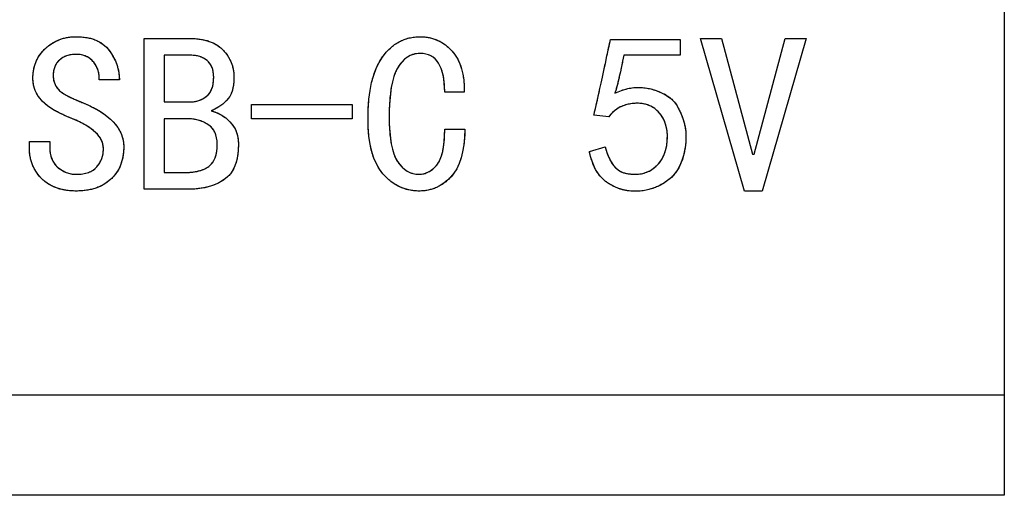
# Model space of a CAD drawing. Header units: millimetres. Extents: x 1643 to 1853, y 2203 to 2490.
# Tile 28 of 31: x 1783 to 1792, y 2423 to 2428. Entities that reach past the tile are written whole.
import ezdxf

# ---------------------------------------------------------------- set-up
doc = ezdxf.new("R2010")
doc.units = ezdxf.units.MM

msp = doc.modelspace()

# ---------------------------------------------------------------- linework, layer by layer
at = {"linetype": 'Continuous', "lineweight": 25}
for p, q in [((1792.3769, 2444.948), (1792.3769, 2424.198)), ((1783.819, 2427.7419), (1784.2752, 2427.7419)), ((1783.819, 2426.2419), (1783.819, 2427.7419)), ((1788.4594, 2427.7331), (1789.1524, 2427.7331)), ((1789.1524, 2427.7331), (1789.1524, 2427.5752)), ((1789.3541, 2427.7419), (1789.5646, 2427.7419)), ((1789.7927, 2426.2243), (1789.3541, 2427.7419)), ((1789.5646, 2427.7419), (1789.8717, 2426.5927)), ((1789.8892, 2426.5927), (1790.1962, 2427.7419)), ((1790.4068, 2427.7419), (1789.9682, 2426.2243)), ((1790.1962, 2427.7419), (1790.4068, 2427.7419)), ((1784.0208, 2427.5752), (1784.0208, 2427.1103)), ((1784.2839, 2427.5752), (1784.0208, 2427.5752)), ((1789.1524, 2427.5752), (1788.591, 2427.5752)), ((1783.5734, 2427.3296), (1783.3717, 2427.3296)), ((1787.0032, 2427.2068), (1786.8103, 2427.2068)), ((1784.0208, 2427.1103), (1784.2752, 2427.1103)), ((1784.8892, 2426.9436), (1784.8892, 2427.084)), ((1784.8892, 2427.084), (1785.8892, 2427.084)), ((1785.8892, 2427.084), (1785.8892, 2426.9436)), ((1784.0208, 2426.9436), (1784.0208, 2426.4085)), ((1784.2489, 2426.9436), (1784.0208, 2426.9436)), ((1785.8892, 2426.9436), (1784.8892, 2426.9436)), ((1788.4418, 2426.9611), (1788.2927, 2426.9787)), ((1786.8103, 2426.8383), (1787.012, 2426.8383)), ((1782.6787, 2426.7155), (1782.8804, 2426.7155)), ((1782.6787, 2426.6541), (1782.6787, 2426.7155)), ((1782.8804, 2426.7155), (1782.8804, 2426.6629)), ((1788.2489, 2426.619), (1788.4068, 2426.6629)), ((1789.8717, 2426.5927), (1789.8892, 2426.5927)), ((1784.0208, 2426.4085), (1784.2225, 2426.4085)), ((1784.2576, 2426.2419), (1783.819, 2426.2419)), ((1789.9682, 2426.2243), (1789.7927, 2426.2243)), ((1706.3768, 2424.198), (1792.3769, 2424.198)), ((1792.3769, 2424.198), (1792.3769, 2423.198)), ((1792.3769, 2423.198), (1706.3768, 2423.198))]:
    msp.add_line(p, q, dxfattribs=at)
at = {"linetype": 'Continuous', "flags": 128}
for points in [[(1783.6173, 2426.6629), (1783.6153, 2426.6138), (1783.6095, 2426.5674), (1783.5994, 2426.5232), (1783.5854, 2426.4819), (1783.5676, 2426.4433), (1783.5458, 2426.4072), (1783.5198, 2426.3734), (1783.4899, 2426.3426), (1783.4568, 2426.3149), (1783.4207, 2426.2909), (1783.3817, 2426.2704), (1783.3398, 2426.2539), (1783.295, 2426.2409), (1783.2476, 2426.2318), (1783.1969, 2426.2263), (1783.1436, 2426.2243), (1783.1436, 2426.2243), (1783.0903, 2426.2263), (1783.04, 2426.2321), (1782.9928, 2426.2415), (1782.9483, 2426.2552), (1782.9071, 2426.2724), (1782.8691, 2426.2935), (1782.8337, 2426.3182), (1782.8015, 2426.3471), (1782.7726, 2426.3786), (1782.7479, 2426.4124), (1782.7268, 2426.4478), (1782.7095, 2426.4852), (1782.6959, 2426.5245), (1782.6865, 2426.5658), (1782.6806, 2426.609), (1782.6787, 2426.6541), (1782.6787, 2426.6541), (1782.6787, 2426.7155), (1782.6787, 2426.7155), (1782.8804, 2426.7155), (1782.8804, 2426.7155), (1782.8804, 2426.6629), (1782.8804, 2426.6629), (1782.8817, 2426.6311), (1782.8853, 2426.6008), (1782.8915, 2426.5729), (1782.9003, 2426.5466), (1782.9113, 2426.5226), (1782.9249, 2426.5001), (1782.9409, 2426.4797), (1782.9594, 2426.4611), (1783.0006, 2426.4306), (1783.0448, 2426.4085), (1783.0926, 2426.3955), (1783.1436, 2426.391), (1783.1436, 2426.391), (1783.1774, 2426.3923), (1783.2092, 2426.3955), (1783.2385, 2426.4014), (1783.2654, 2426.4095), (1783.2898, 2426.4199), (1783.3122, 2426.4329), (1783.332, 2426.4478), (1783.3496, 2426.4654), (1783.3785, 2426.5047), (1783.399, 2426.5479), (1783.4113, 2426.5947), (1783.4155, 2426.6454), (1783.4155, 2426.6454), (1783.4142, 2426.6671), (1783.4107, 2426.6882), (1783.4045, 2426.7094), (1783.3957, 2426.7298), (1783.3847, 2426.7496), (1783.371, 2426.7695), (1783.3551, 2426.7886), (1783.3366, 2426.8075), (1783.2927, 2426.8439), (1783.2401, 2426.879), (1783.1787, 2426.9121), (1783.1085, 2426.9436), (1783.1085, 2426.9436), (1783.0578, 2426.9637), (1783.0107, 2426.9842), (1782.9672, 2427.0053), (1782.9275, 2427.0271), (1782.8915, 2427.0492), (1782.8593, 2427.0719), (1782.8307, 2427.0953), (1782.8057, 2427.119), (1782.7843, 2427.1437), (1782.7654, 2427.1694), (1782.7498, 2427.1964), (1782.7368, 2427.2243), (1782.7268, 2427.2532), (1782.7196, 2427.2834), (1782.7151, 2427.3146), (1782.7138, 2427.3471), (1782.7138, 2427.3471), (1782.7157, 2427.3919), (1782.7216, 2427.4348), (1782.7316, 2427.4754), (1782.7456, 2427.5138), (1782.7635, 2427.5498), (1782.7852, 2427.584), (1782.8109, 2427.6158), (1782.8408, 2427.6454), (1782.8733, 2427.672), (1782.9074, 2427.6954), (1782.9431, 2427.7149), (1782.9802, 2427.7308), (1783.0188, 2427.7435), (1783.0588, 2427.7522), (1783.1004, 2427.7578), (1783.1436, 2427.7594), (1783.1436, 2427.7594), (1783.1985, 2427.7571), (1783.2498, 2427.7509), (1783.2966, 2427.7402), (1783.3398, 2427.7253), (1783.3788, 2427.7061), (1783.4142, 2427.6827), (1783.4451, 2427.6551), (1783.4724, 2427.6233), (1783.4961, 2427.5888), (1783.5166, 2427.5541), (1783.5341, 2427.5183), (1783.5481, 2427.4819), (1783.5591, 2427.4449), (1783.5672, 2427.4072), (1783.5718, 2427.3686), (1783.5734, 2427.3296), (1783.5734, 2427.3296), (1783.3717, 2427.3296), (1783.3717, 2427.3296), (1783.3717, 2427.3767), (1783.3629, 2427.4218), (1783.3453, 2427.4644), (1783.319, 2427.505), (1783.3028, 2427.5235), (1783.2849, 2427.5394), (1783.2654, 2427.5531), (1783.2446, 2427.5641), (1783.2216, 2427.5729), (1783.1972, 2427.5791), (1783.1712, 2427.5827), (1783.1436, 2427.584), (1783.1436, 2427.584), (1783.0936, 2427.5804), (1783.0494, 2427.5697), (1783.0104, 2427.5518), (1782.9769, 2427.5268), (1782.95, 2427.4959), (1782.9308, 2427.4602), (1782.9194, 2427.4192), (1782.9155, 2427.3734), (1782.9155, 2427.3734), (1782.9184, 2427.3354), (1782.9275, 2427.3), (1782.9425, 2427.2672), (1782.9636, 2427.2373), (1782.9782, 2427.2227), (1782.9974, 2427.2074), (1783.0214, 2427.1915), (1783.0504, 2427.1749), (1783.0841, 2427.1577), (1783.1225, 2427.1395), (1783.1657, 2427.121), (1783.2138, 2427.1015), (1783.2138, 2427.1015), (1783.2606, 2427.0814), (1783.3047, 2427.0602), (1783.3463, 2427.0378), (1783.385, 2427.0148), (1783.4207, 2426.9907), (1783.4539, 2426.9657), (1783.4844, 2426.9397), (1783.512, 2426.9127), (1783.5367, 2426.8848), (1783.5581, 2426.8562), (1783.576, 2426.8263), (1783.591, 2426.7955), (1783.6023, 2426.7639), (1783.6108, 2426.7311), (1783.6157, 2426.6977), (1783.6173, 2426.6629)], [(1784.7576, 2426.6892), (1784.7554, 2426.6281), (1784.7489, 2426.5719), (1784.7378, 2426.5206), (1784.7225, 2426.4745), (1784.7027, 2426.4329), (1784.6787, 2426.3965), (1784.6501, 2426.365), (1784.6173, 2426.3383), (1784.5809, 2426.3156), (1784.5422, 2426.2961), (1784.501, 2426.2795), (1784.4571, 2426.2659), (1784.411, 2426.2555), (1784.3622, 2426.248), (1784.3112, 2426.2435), (1784.2576, 2426.2419), (1784.2576, 2426.2419), (1783.819, 2426.2419), (1783.819, 2426.2419), (1783.819, 2427.7419), (1783.819, 2427.7419), (1784.2752, 2427.7419), (1784.2752, 2427.7419), (1784.3281, 2427.7402), (1784.3778, 2427.7347), (1784.4243, 2427.7259), (1784.4672, 2427.7133), (1784.5065, 2427.6973), (1784.5422, 2427.6778), (1784.5747, 2427.6545), (1784.604, 2427.6278), (1784.6296, 2427.5986), (1784.652, 2427.568), (1784.6709, 2427.5362), (1784.6865, 2427.5027), (1784.6982, 2427.4683), (1784.7069, 2427.4322), (1784.7121, 2427.3945), (1784.7138, 2427.3559), (1784.7138, 2427.3559), (1784.7125, 2427.3179), (1784.7092, 2427.2821), (1784.7034, 2427.2493), (1784.6953, 2427.2188), (1784.6845, 2427.1912), (1784.6719, 2427.1658), (1784.6566, 2427.1434), (1784.639, 2427.1233), (1784.6017, 2427.0892), (1784.5637, 2427.0609), (1784.525, 2427.0388), (1784.4857, 2427.0226), (1784.4857, 2427.0226), (1784.537, 2427.006), (1784.5854, 2426.9819), (1784.6312, 2426.9511), (1784.6741, 2426.9127), (1784.6936, 2426.891), (1784.7105, 2426.8676), (1784.7251, 2426.8422), (1784.7368, 2426.8153), (1784.7459, 2426.7864), (1784.7524, 2426.7558), (1784.7563, 2426.7233), (1784.7576, 2426.6892)], [(1787.012, 2426.8383), (1787.0078, 2426.7581), (1787, 2426.6837), (1786.9883, 2426.6155), (1786.9727, 2426.5534), (1786.9532, 2426.4972), (1786.9298, 2426.4469), (1786.9025, 2426.4027), (1786.8717, 2426.3647), (1786.8379, 2426.3318), (1786.8025, 2426.3033), (1786.7654, 2426.2792), (1786.7271, 2426.2594), (1786.6865, 2426.2441), (1786.6446, 2426.2331), (1786.601, 2426.2266), (1786.5559, 2426.2243), (1786.5559, 2426.2243), (1786.5042, 2426.2269), (1786.4545, 2426.235), (1786.4068, 2426.2483), (1786.3606, 2426.2672), (1786.3168, 2426.2909), (1786.2745, 2426.3205), (1786.2346, 2426.3552), (1786.1962, 2426.3952), (1786.1611, 2426.4413), (1786.1309, 2426.4936), (1786.1053, 2426.5524), (1786.0845, 2426.6181), (1786.0682, 2426.6895), (1786.0565, 2426.7678), (1786.0494, 2426.8526), (1786.0471, 2426.9436), (1786.0471, 2426.9436), (1786.0494, 2427.0433), (1786.0562, 2427.1366), (1786.0676, 2427.2233), (1786.0832, 2427.3033), (1786.1036, 2427.3767), (1786.1283, 2427.4436), (1786.1579, 2427.504), (1786.1917, 2427.5576), (1786.2294, 2427.6051), (1786.2693, 2427.646), (1786.3122, 2427.6804), (1786.3574, 2427.709), (1786.4055, 2427.7311), (1786.4558, 2427.7467), (1786.5091, 2427.7561), (1786.5646, 2427.7594), (1786.5646, 2427.7594), (1786.6118, 2427.7571), (1786.6569, 2427.7503), (1786.7001, 2427.7389), (1786.7411, 2427.7233), (1786.78, 2427.7029), (1786.8171, 2427.6778), (1786.8518, 2427.6486), (1786.8847, 2427.6145), (1786.9142, 2427.5765), (1786.9399, 2427.5349), (1786.961, 2427.4894), (1786.9779, 2427.4404), (1786.9906, 2427.3874), (1786.999, 2427.3309), (1787.0032, 2427.2708), (1787.0032, 2427.2068), (1787.0032, 2427.2068), (1786.8103, 2427.2068), (1786.8103, 2427.2068), (1786.8093, 2427.2535), (1786.8064, 2427.2971), (1786.8015, 2427.338), (1786.795, 2427.3757), (1786.7862, 2427.4101), (1786.7758, 2427.442), (1786.7632, 2427.4706), (1786.7489, 2427.4962), (1786.7326, 2427.519), (1786.7144, 2427.5385), (1786.6943, 2427.555), (1786.6722, 2427.5687), (1786.6481, 2427.5791), (1786.6222, 2427.5866), (1786.5945, 2427.5911), (1786.5646, 2427.5927), (1786.5646, 2427.5927), (1786.5305, 2427.5905), (1786.498, 2427.5836), (1786.4675, 2427.5723), (1786.4386, 2427.5567), (1786.4113, 2427.5362), (1786.386, 2427.5112), (1786.3626, 2427.4819), (1786.3408, 2427.4478), (1786.3213, 2427.4085), (1786.3044, 2427.3634), (1786.2901, 2427.3117), (1786.2784, 2427.2539), (1786.2693, 2427.1899), (1786.2628, 2427.12), (1786.2589, 2427.0437), (1786.2576, 2426.9611), (1786.2576, 2426.9611), (1786.2589, 2426.8851), (1786.2628, 2426.8149), (1786.2693, 2426.7509), (1786.2784, 2426.6925), (1786.2901, 2426.6402), (1786.3044, 2426.5934), (1786.3213, 2426.5528), (1786.3408, 2426.518), (1786.3626, 2426.4881), (1786.3856, 2426.4624), (1786.4103, 2426.4407), (1786.4363, 2426.4228), (1786.4639, 2426.4088), (1786.4932, 2426.3988), (1786.5237, 2426.3929), (1786.5559, 2426.391), (1786.5559, 2426.391), (1786.5796, 2426.3923), (1786.603, 2426.3968), (1786.6257, 2426.404), (1786.6481, 2426.414), (1786.6696, 2426.427), (1786.6907, 2426.4426), (1786.7112, 2426.4615), (1786.7313, 2426.4829), (1786.7498, 2426.5086), (1786.7658, 2426.5398), (1786.7794, 2426.5762), (1786.7904, 2426.6181), (1786.7992, 2426.6649), (1786.8054, 2426.7175), (1786.809, 2426.7753), (1786.8103, 2426.8383), (1786.8103, 2426.8383), (1787.012, 2426.8383)], [(1788.4068, 2426.6629), (1788.4233, 2426.607), (1788.4428, 2426.5576), (1788.4652, 2426.5148), (1788.4902, 2426.4787), (1788.5179, 2426.4491), (1788.5481, 2426.4261), (1788.5812, 2426.4095), (1788.6173, 2426.3997), (1788.6537, 2426.3945), (1788.6884, 2426.3919), (1788.7212, 2426.3916), (1788.7521, 2426.3942), (1788.7813, 2426.3994), (1788.809, 2426.4072), (1788.8346, 2426.4173), (1788.8583, 2426.4303), (1788.9012, 2426.4611), (1788.9373, 2426.4962), (1788.9669, 2426.5355), (1788.9899, 2426.5794), (1789.0071, 2426.6268), (1789.0185, 2426.6772), (1789.0247, 2426.7302), (1789.025, 2426.7857), (1789.0195, 2426.8406), (1789.0075, 2426.891), (1788.9889, 2426.9371), (1788.9636, 2426.9787), (1788.9334, 2427.0148), (1788.899, 2427.0446), (1788.8609, 2427.0674), (1788.819, 2427.084), (1788.7739, 2427.0937), (1788.7258, 2427.0973), (1788.6751, 2427.0937), (1788.6215, 2427.084), (1788.5949, 2427.0762), (1788.5692, 2427.0664), (1788.5448, 2427.0544), (1788.5218, 2427.0401), (1788.5, 2427.0235), (1788.4795, 2427.005), (1788.46, 2426.9842), (1788.4418, 2426.9611), (1788.4418, 2426.9611), (1788.2927, 2426.9787), (1788.2927, 2426.9787), (1788.2953, 2426.9878), (1788.2992, 2427.0021), (1788.3038, 2427.0213), (1788.3096, 2427.0456), (1788.3164, 2427.0749), (1788.3242, 2427.1093), (1788.3333, 2427.1489), (1788.3431, 2427.1938), (1788.3541, 2427.2431), (1788.3661, 2427.2981), (1788.3791, 2427.3578), (1788.3931, 2427.4228), (1788.4081, 2427.4927), (1788.4243, 2427.5677), (1788.4412, 2427.648), (1788.4594, 2427.7331), (1788.4594, 2427.7331), (1789.1524, 2427.7331), (1789.1524, 2427.7331), (1789.1524, 2427.5752), (1789.1524, 2427.5752), (1788.591, 2427.5752), (1788.591, 2427.5752), (1788.5799, 2427.5174), (1788.5692, 2427.4628), (1788.5581, 2427.4111), (1788.5471, 2427.3624), (1788.5361, 2427.3169), (1788.5253, 2427.2743), (1788.5143, 2427.2347), (1788.5032, 2427.198), (1788.5032, 2427.198), (1788.5679, 2427.2246), (1788.6306, 2427.2428), (1788.6907, 2427.2529), (1788.7489, 2427.2548), (1788.8054, 2427.25), (1788.8606, 2427.2396), (1788.9149, 2427.2237), (1788.9682, 2427.2022), (1789.0172, 2427.1759), (1789.0591, 2427.1454), (1789.0939, 2427.1103), (1789.1215, 2427.0706), (1789.1439, 2427.029), (1789.1634, 2426.9875), (1789.179, 2426.9456), (1789.1917, 2426.904), (1789.2011, 2426.8614), (1789.2073, 2426.8175), (1789.2099, 2426.7717), (1789.2092, 2426.7243), (1789.2053, 2426.6759), (1789.1972, 2426.6268), (1789.1855, 2426.5771), (1789.1699, 2426.5268), (1789.1501, 2426.4787), (1789.1261, 2426.4348), (1789.0975, 2426.3952), (1789.0646, 2426.3601), (1789.0276, 2426.3289), (1788.9867, 2426.301), (1788.9422, 2426.2763), (1788.8934, 2426.2548), (1788.8411, 2426.2383), (1788.7849, 2426.2276), (1788.7251, 2426.223), (1788.6611, 2426.2243), (1788.6283, 2426.2279), (1788.5962, 2426.2337), (1788.5643, 2426.2419), (1788.5328, 2426.2529), (1788.5016, 2426.2662), (1788.4711, 2426.2818), (1788.4409, 2426.3), (1788.411, 2426.3208), (1788.3827, 2426.3445), (1788.3564, 2426.3725), (1788.3327, 2426.404), (1788.3112, 2426.4394), (1788.2921, 2426.4784), (1788.2755, 2426.5216), (1788.2609, 2426.5684), (1788.2489, 2426.619), (1788.2489, 2426.619), (1788.4068, 2426.6629)], [(1790.4068, 2427.7419), (1789.9682, 2426.2243), (1789.9682, 2426.2243), (1789.7927, 2426.2243), (1789.7927, 2426.2243), (1789.3541, 2427.7419), (1789.3541, 2427.7419), (1789.5646, 2427.7419), (1789.5646, 2427.7419), (1789.8717, 2426.5927), (1789.8717, 2426.5927), (1789.8892, 2426.5927), (1789.8892, 2426.5927), (1790.1962, 2427.7419), (1790.1962, 2427.7419), (1790.4068, 2427.7419)], [(1784.512, 2427.3559), (1784.511, 2427.3835), (1784.5078, 2427.4092), (1784.5026, 2427.4329), (1784.4954, 2427.4547), (1784.4863, 2427.4745), (1784.475, 2427.4923), (1784.4617, 2427.5086), (1784.4461, 2427.5226), (1784.4113, 2427.5456), (1784.3726, 2427.5622), (1784.3304, 2427.5719), (1784.2839, 2427.5752), (1784.2839, 2427.5752), (1784.0208, 2427.5752), (1784.0208, 2427.5752), (1784.0208, 2427.1103), (1784.0208, 2427.1103), (1784.2752, 2427.1103), (1784.2752, 2427.1103), (1784.3216, 2427.1138), (1784.3652, 2427.1246), (1784.4051, 2427.1421), (1784.4418, 2427.1671), (1784.4584, 2427.1827), (1784.4727, 2427.2003), (1784.4847, 2427.2204), (1784.4945, 2427.2428), (1784.5023, 2427.2675), (1784.5078, 2427.2948), (1784.511, 2427.324), (1784.512, 2427.3559)], [(1785.8892, 2426.9436), (1784.8892, 2426.9436), (1784.8892, 2426.9436), (1784.8892, 2427.084), (1784.8892, 2427.084), (1785.8892, 2427.084), (1785.8892, 2427.084), (1785.8892, 2426.9436)], [(1784.5471, 2426.6892), (1784.5458, 2426.723), (1784.5413, 2426.7542), (1784.5341, 2426.7828), (1784.524, 2426.8088), (1784.511, 2426.8322), (1784.4951, 2426.8526), (1784.4766, 2426.8708), (1784.4548, 2426.8864), (1784.4074, 2426.9114), (1784.3574, 2426.9293), (1784.3044, 2426.94), (1784.2489, 2426.9436), (1784.2489, 2426.9436), (1784.0208, 2426.9436), (1784.0208, 2426.9436), (1784.0208, 2426.4085), (1784.0208, 2426.4085), (1784.2225, 2426.4085), (1784.2225, 2426.4085), (1784.2609, 2426.4095), (1784.2969, 2426.4124), (1784.3304, 2426.4173), (1784.3619, 2426.4238), (1784.3908, 2426.4326), (1784.4175, 2426.443), (1784.4415, 2426.4556), (1784.4636, 2426.4699), (1784.4831, 2426.4868), (1784.5, 2426.5066), (1784.5146, 2426.5297), (1784.5263, 2426.5554), (1784.5354, 2426.5843), (1784.5419, 2426.6164), (1784.5458, 2426.6512), (1784.5471, 2426.6892)]]:
    msp.add_lwpolyline(points, dxfattribs=at)
at = {"linetype": 'Continuous', "lineweight": 25}
for points, knots in [([(1782.7138, 2427.3471), (1782.7141, 2427.3621), (1782.7149, 2427.3915), (1782.7207, 2427.4345), (1782.7308, 2427.4753), (1782.7448, 2427.5139), (1782.7629, 2427.5503), (1782.7847, 2427.5845), (1782.8106, 2427.6166), (1782.8404, 2427.6458), (1782.8728, 2427.6723), (1782.9068, 2427.6959), (1782.9428, 2427.7154), (1782.9801, 2427.7314), (1783.0187, 2427.7442), (1783.0591, 2427.7528), (1783.1007, 2427.7587), (1783.1292, 2427.7592), (1783.1436, 2427.7594)], [0, 0, 0, 0, 0.067419, 0.132442, 0.1953, 0.256599, 0.317062, 0.377855, 0.439293, 0.502452, 0.565572, 0.627711, 0.688868, 0.749431, 0.810553, 0.872016, 0.935039, 1, 1, 1, 1]), ([(1783.1436, 2427.7594), (1783.1619, 2427.7589), (1783.1975, 2427.758), (1783.2488, 2427.7521), (1783.2961, 2427.7412), (1783.3395, 2427.7265), (1783.3789, 2427.707), (1783.4146, 2427.6838), (1783.4459, 2427.6556), (1783.473, 2427.6238), (1783.4962, 2427.5895), (1783.5169, 2427.5545), (1783.5346, 2427.5188), (1783.5485, 2427.4822), (1783.5596, 2427.4451), (1783.5679, 2427.4072), (1783.5724, 2427.3686), (1783.5731, 2427.3426), (1783.5734, 2427.3296)], [0, 0, 0, 0, 0.080141, 0.155541, 0.225538, 0.292216, 0.355573, 0.417467, 0.477865, 0.539021, 0.600002, 0.658833, 0.716893, 0.773735, 0.8301, 0.886323, 0.943094, 1, 1, 1, 1]), ([(1784.2752, 2427.7419), (1784.2928, 2427.7416), (1784.3272, 2427.7412), (1784.377, 2427.7353), (1784.4237, 2427.727), (1784.4667, 2427.7141), (1784.5063, 2427.6983), (1784.5425, 2427.6787), (1784.5751, 2427.6551), (1784.6044, 2427.6285), (1784.6298, 2427.5991), (1784.6524, 2427.5687), (1784.6714, 2427.5365), (1784.6871, 2427.5032), (1784.6987, 2427.4682), (1784.7076, 2427.4321), (1784.7129, 2427.3944), (1784.7135, 2427.3688), (1784.7138, 2427.3559)], [0, 0, 0, 0, 0.080442, 0.156377, 0.228162, 0.296057, 0.360451, 0.422258, 0.483041, 0.5431, 0.602171, 0.65969, 0.715863, 0.771916, 0.827137, 0.883487, 0.941248, 1, 1, 1, 1]), ([(1786.0471, 2426.9436), (1786.0475, 2426.9769), (1786.0483, 2427.0413), (1786.0552, 2427.1347), (1786.0664, 2427.2215), (1786.0817, 2427.3018), (1786.1023, 2427.3754), (1786.1267, 2427.4428), (1786.1562, 2427.5035), (1786.1902, 2427.5576), (1786.2279, 2427.6048), (1786.2679, 2427.6464), (1786.3113, 2427.6809), (1786.3566, 2427.7101), (1786.405, 2427.7322), (1786.456, 2427.7479), (1786.5095, 2427.7575), (1786.5461, 2427.7588), (1786.5646, 2427.7594)], [0, 0, 0, 0, 0.092205, 0.178611, 0.259467, 0.334725, 0.405172, 0.471102, 0.533277, 0.591841, 0.647832, 0.700703, 0.751535, 0.800933, 0.849838, 0.89856, 0.948567, 1, 1, 1, 1]), ([(1786.5646, 2427.7594), (1786.5804, 2427.759), (1786.6113, 2427.7581), (1786.6568, 2427.7511), (1786.7001, 2427.7397), (1786.7415, 2427.7241), (1786.7807, 2427.7034), (1786.8178, 2427.6783), (1786.8529, 2427.6488), (1786.8855, 2427.6148), (1786.9151, 2427.5768), (1786.941, 2427.535), (1786.962, 2427.4892), (1786.979, 2427.4398), (1786.9915, 2427.3867), (1786.9999, 2427.3299), (1787.0042, 2427.2695), (1787.0036, 2427.2281), (1787.0032, 2427.2068)], [0, 0, 0, 0, 0.059122, 0.116375, 0.172385, 0.227298, 0.282496, 0.338522, 0.395465, 0.4548, 0.515166, 0.576426, 0.639288, 0.70433, 0.772588, 0.844239, 0.919769, 1, 1, 1, 1]), ([(1788.2927, 2426.9787), (1788.2936, 2426.9817), (1788.2958, 2426.9895), (1788.2998, 2427.0036), (1788.3041, 2427.023), (1788.3101, 2427.0472), (1788.3169, 2427.0766), (1788.3246, 2427.1111), (1788.3339, 2427.1506), (1788.3433, 2427.1953), (1788.3546, 2427.2449), (1788.3665, 2427.2997), (1788.3795, 2427.3595), (1788.3935, 2427.4244), (1788.4083, 2427.4944), (1788.4248, 2427.5694), (1788.4414, 2427.6496), (1788.4533, 2427.7047), (1788.4594, 2427.7331)], [0, 0, 0, 0, 0.012245, 0.031422, 0.05692, 0.089353, 0.128214, 0.173914, 0.226548, 0.285931, 0.351425, 0.424172, 0.503349, 0.589369, 0.681821, 0.781204, 0.887343, 1, 1, 1, 1]), ([(1783.1436, 2427.584), (1783.1268, 2427.5834), (1783.0949, 2427.5822), (1783.0498, 2427.5712), (1783.0099, 2427.5533), (1782.9762, 2427.528), (1782.9487, 2427.4969), (1782.9291, 2427.4601), (1782.9176, 2427.4183), (1782.9162, 2427.3888), (1782.9155, 2427.3734)], [0, 0, 0, 0, 0.1431948, 0.2729914, 0.3954215, 0.5146947, 0.6316962, 0.747467, 0.8687535, 1, 1, 1, 1]), ([(1783.3717, 2427.3296), (1783.3723, 2427.3453), (1783.3736, 2427.3764), (1783.3643, 2427.4223), (1783.3463, 2427.4658), (1783.3245, 2427.4992), (1783.3033, 2427.5237), (1783.2852, 2427.5398), (1783.2658, 2427.5535), (1783.2445, 2427.5648), (1783.2216, 2427.5734), (1783.1969, 2427.5796), (1783.1708, 2427.5832), (1783.1528, 2427.5837), (1783.1436, 2427.584)], [0, 0, 0, 0, 0.121684, 0.2405131, 0.3594221, 0.4844206, 0.5480506, 0.6098672, 0.6713297, 0.7321471, 0.7958931, 0.8608214, 0.9285891, 1, 1, 1, 1]), ([(1784.512, 2427.3559), (1784.5119, 2427.3651), (1784.5116, 2427.3829), (1784.5082, 2427.4087), (1784.5031, 2427.4326), (1784.4959, 2427.4544), (1784.4869, 2427.4746), (1784.4753, 2427.4925), (1784.4621, 2427.509), (1784.441, 2427.5273), (1784.4118, 2427.5468), (1784.3726, 2427.5635), (1784.3295, 2427.5735), (1784.2995, 2427.5746), (1784.2839, 2427.5752)], [0, 0, 0, 0, 0.076901, 0.1489, 0.216471, 0.280231, 0.340918, 0.399862, 0.458326, 0.516593, 0.632699, 0.749759, 0.870389, 1, 1, 1, 1]), ([(1786.5646, 2427.5927), (1786.5532, 2427.5923), (1786.5308, 2427.5915), (1786.498, 2427.5845), (1786.4671, 2427.5729), (1786.4378, 2427.5572), (1786.4104, 2427.5365), (1786.385, 2427.5112), (1786.3614, 2427.4815), (1786.3396, 2427.4472), (1786.32, 2427.4075), (1786.3031, 2427.3619), (1786.2891, 2427.3101), (1786.2775, 2427.2521), (1786.2686, 2427.1881), (1786.2622, 2427.118), (1786.2583, 2427.0417), (1786.2579, 2426.9887), (1786.2576, 2426.9611)], [0, 0, 0, 0, 0.043892, 0.086511, 0.128347, 0.170523, 0.214318, 0.260033, 0.308106, 0.360057, 0.416389, 0.478289, 0.547099, 0.622845, 0.705838, 0.795901, 0.894045, 1, 1, 1, 1]), ([(1786.8103, 2427.2068), (1786.8101, 2427.2224), (1786.8097, 2427.2525), (1786.8068, 2427.2963), (1786.8019, 2427.3371), (1786.7958, 2427.3749), (1786.7867, 2427.4096), (1786.7767, 2427.4415), (1786.7638, 2427.4702), (1786.7496, 2427.4961), (1786.7334, 2427.519), (1786.715, 2427.5388), (1786.6946, 2427.5555), (1786.6724, 2427.5693), (1786.6481, 2427.5797), (1786.622, 2427.5871), (1786.5939, 2427.5918), (1786.5746, 2427.5924), (1786.5646, 2427.5927)], [0, 0, 0, 0, 0.090441, 0.174773, 0.254451, 0.328365, 0.397051, 0.461785, 0.522226, 0.579008, 0.633024, 0.68456, 0.734971, 0.785158, 0.835783, 0.888052, 0.942145, 1, 1, 1, 1]), ([(1788.591, 2427.5752), (1788.5873, 2427.5559), (1788.5801, 2427.5184), (1788.5696, 2427.4636), (1788.5584, 2427.412), (1788.5475, 2427.3634), (1788.5363, 2427.3178), (1788.5258, 2427.2752), (1788.5147, 2427.2356), (1788.507, 2427.2102), (1788.5032, 2427.198)], [0, 0, 0, 0, 0.151947, 0.295502, 0.431833, 0.560795, 0.681593, 0.794865, 0.901057, 1, 1, 1, 1]), ([(1783.1085, 2426.9436), (1783.0916, 2426.9502), (1783.0587, 2426.963), (1783.0115, 2426.9835), (1782.9679, 2427.0045), (1782.9282, 2427.0264), (1782.892, 2427.0483), (1782.8597, 2427.0711), (1782.8311, 2427.0945), (1782.8057, 2427.1182), (1782.7842, 2427.1433), (1782.765, 2427.1688), (1782.7495, 2427.1961), (1782.7364, 2427.224), (1782.7262, 2427.2532), (1782.7192, 2427.2835), (1782.7143, 2427.3149), (1782.7139, 2427.3363), (1782.7138, 2427.3471)], [0, 0, 0, 0, 0.090174, 0.175098, 0.255101, 0.329868, 0.399793, 0.464923, 0.526, 0.582996, 0.637067, 0.689712, 0.741216, 0.792165, 0.842791, 0.894126, 0.94624, 1, 1, 1, 1]), ([(1782.9155, 2427.3734), (1782.916, 2427.3607), (1782.917, 2427.3358), (1782.9266, 2427.2998), (1782.9416, 2427.2665), (1782.9595, 2427.2407), (1782.9789, 2427.2215), (1782.9983, 2427.2063), (1783.0226, 2427.1904), (1783.0516, 2427.1739), (1783.0854, 2427.1569), (1783.1237, 2427.1386), (1783.1671, 2427.1202), (1783.1977, 2427.1079), (1783.2138, 2427.1015)], [0, 0, 0, 0, 0.087856, 0.172114, 0.255206, 0.339543, 0.38719, 0.443666, 0.510115, 0.586914, 0.674306, 0.772097, 0.880433, 1, 1, 1, 1]), ([(1784.2752, 2427.1103), (1784.2907, 2427.1109), (1784.3212, 2427.1122), (1784.3652, 2427.1233), (1784.406, 2427.141), (1784.4368, 2427.1619), (1784.4587, 2427.1823), (1784.4733, 2427.2002), (1784.4853, 2427.2205), (1784.495, 2427.2431), (1784.5029, 2427.268), (1784.5082, 2427.2953), (1784.5116, 2427.3248), (1784.5119, 2427.3453), (1784.512, 2427.3559)], [0, 0, 0, 0, 0.120156, 0.235773, 0.348313, 0.462871, 0.521546, 0.579902, 0.640391, 0.703425, 0.770195, 0.841995, 0.917859, 1, 1, 1, 1]), ([(1784.7138, 2427.3559), (1784.7135, 2427.3432), (1784.7129, 2427.3186), (1784.7099, 2427.2829), (1784.7039, 2427.2498), (1784.6961, 2427.2192), (1784.685, 2427.1914), (1784.6727, 2427.1658), (1784.6571, 2427.1432), (1784.634, 2427.117), (1784.6029, 2427.0893), (1784.565, 2427.0607), (1784.5261, 2427.038), (1784.499, 2427.0276), (1784.4857, 2427.0226)], [0, 0, 0, 0, 0.0873005, 0.1696682, 0.2461729, 0.3187075, 0.3867033, 0.4517353, 0.513993, 0.5753057, 0.6914326, 0.8001599, 0.9023673, 1, 1, 1, 1]), ([(1788.5032, 2427.198), (1788.5246, 2427.2074), (1788.5659, 2427.2255), (1788.6289, 2427.2436), (1788.6896, 2427.2542), (1788.7484, 2427.256), (1788.8053, 2427.2509), (1788.861, 2427.2405), (1788.9154, 2427.2244), (1788.968, 2427.2034), (1789.0168, 2427.1776), (1789.0594, 2427.1469), (1789.0949, 2427.1115), (1789.1221, 2427.0714), (1789.1439, 2427.0295), (1789.164, 2426.9881), (1789.1792, 2426.946), (1789.1923, 2426.9041), (1789.2017, 2426.8613), (1789.208, 2426.8171), (1789.2104, 2426.7712), (1789.2097, 2426.7239), (1789.2061, 2426.6754), (1789.1976, 2426.6263), (1789.1859, 2426.5765), (1789.1707, 2426.5267), (1789.1512, 2426.4789), (1789.1271, 2426.4346), (1789.0984, 2426.3947), (1789.0652, 2426.3593), (1789.0278, 2426.328), (1788.9867, 2426.3001), (1788.9418, 2426.2753), (1788.8933, 2426.2537), (1788.8406, 2426.237), (1788.7842, 2426.2263), (1788.7238, 2426.2221), (1788.6714, 2426.2229), (1788.6284, 2426.2275), (1788.596, 2426.2334), (1788.564, 2426.2414), (1788.5325, 2426.2527), (1788.5013, 2426.2659), (1788.4706, 2426.2816), (1788.4404, 2426.2999), (1788.4105, 2426.3205), (1788.3818, 2426.3443), (1788.3556, 2426.3723), (1788.3317, 2426.4041), (1788.3104, 2426.4397), (1788.291, 2426.4789), (1788.2749, 2426.5223), (1788.2599, 2426.5691), (1788.2526, 2426.6021), (1788.2489, 2426.619)], [0, 0, 0, 0, 0.027892, 0.053935, 0.078243, 0.101453, 0.124085, 0.146503, 0.169057, 0.191966, 0.214172, 0.234857, 0.254558, 0.273827, 0.292671, 0.310991, 0.328828, 0.346168, 0.363556, 0.381223, 0.399525, 0.418447, 0.437818, 0.457653, 0.478022, 0.499049, 0.519794, 0.539745, 0.559238, 0.578401, 0.597715, 0.617484, 0.637787, 0.659024, 0.68091, 0.703733, 0.727647, 0.753181, 0.766347, 0.779387, 0.792494, 0.805814, 0.819342, 0.833019, 0.847088, 0.861611, 0.876329, 0.891638, 0.907371, 0.923884, 0.941213, 0.959672, 0.979223, 1, 1, 1, 1]), ([(1783.2138, 2427.1015), (1783.2294, 2427.0949), (1783.2601, 2427.082), (1783.3044, 2427.0609), (1783.3458, 2427.0384), (1783.3847, 2427.0155), (1783.4205, 2426.9913), (1783.4537, 2426.9663), (1783.4843, 2426.9404), (1783.5121, 2426.9134), (1783.5367, 2426.8855), (1783.5586, 2426.8569), (1783.5763, 2426.8267), (1783.5915, 2426.796), (1783.6028, 2426.764), (1783.6114, 2426.7313), (1783.6164, 2426.6974), (1783.617, 2426.6745), (1783.6173, 2426.6629)], [0, 0, 0, 0, 0.08039, 0.157681, 0.232243, 0.303296, 0.371275, 0.436806, 0.500098, 0.561015, 0.619864, 0.676267, 0.731228, 0.78535, 0.838227, 0.891704, 0.945075, 1, 1, 1, 1]), ([(1788.4068, 2426.6629), (1788.4119, 2426.6442), (1788.4218, 2426.6084), (1788.4414, 2426.5587), (1788.4636, 2426.5156), (1788.4887, 2426.479), (1788.5165, 2426.4489), (1788.5472, 2426.4253), (1788.5808, 2426.4081), (1788.617, 2426.3991), (1788.653, 2426.3943), (1788.6877, 2426.3917), (1788.7206, 2426.391), (1788.7517, 2426.3937), (1788.7811, 2426.3988), (1788.8087, 2426.4067), (1788.8348, 2426.4166), (1788.866, 2426.4342), (1788.9014, 2426.4596), (1788.938, 2426.4951), (1788.9681, 2426.5349), (1788.991, 2426.5793), (1789.0083, 2426.6269), (1789.0194, 2426.6776), (1789.0258, 2426.7308), (1789.0259, 2426.7856), (1789.0209, 2426.8397), (1789.0088, 2426.8907), (1788.9904, 2426.9375), (1788.9648, 2426.9789), (1788.9346, 2427.0152), (1788.9001, 2427.0455), (1788.8612, 2427.0685), (1788.819, 2427.0854), (1788.7733, 2427.0948), (1788.7249, 2427.0986), (1788.6738, 2427.0943), (1788.63, 2427.0868), (1788.5949, 2427.0765), (1788.5691, 2427.0669), (1788.5446, 2427.0548), (1788.5214, 2427.0404), (1788.4997, 2427.0238), (1788.4791, 2427.0051), (1788.4594, 2426.9843), (1788.4478, 2426.969), (1788.4418, 2426.9611)], [0, 0, 0, 0, 0.0318979, 0.0609532, 0.0874361, 0.1114558, 0.1335962, 0.1543997, 0.1746761, 0.1951202, 0.2152362, 0.2343141, 0.2522729, 0.2692239, 0.285477, 0.301181, 0.3162701, 0.3310704, 0.3599865, 0.3875228, 0.414442, 0.4415625, 0.4691791, 0.4974322, 0.5266101, 0.5570147, 0.5872148, 0.6155484, 0.6427544, 0.6694057, 0.6951532, 0.7201088, 0.7443506, 0.7690145, 0.794298, 0.8206852, 0.8484911, 0.8783094, 0.8935008, 0.9085258, 0.9233954, 0.9382469, 0.9532182, 0.968324, 0.983922, 1, 1, 1, 1]), ([(1783.4155, 2426.6454), (1783.4153, 2426.6526), (1783.4147, 2426.667), (1783.411, 2426.6885), (1783.4049, 2426.7096), (1783.396, 2426.7301), (1783.3847, 2426.7502), (1783.3711, 2426.7699), (1783.355, 2426.7893), (1783.3296, 2426.8149), (1783.2916, 2426.8459), (1783.2388, 2426.881), (1783.177, 2426.9141), (1783.1321, 2426.9334), (1783.1085, 2426.9436)], [0, 0, 0, 0, 0.048188, 0.095517, 0.144136, 0.193345, 0.243483, 0.296654, 0.351716, 0.410099, 0.536033, 0.675816, 0.830006, 1, 1, 1, 1]), ([(1784.5471, 2426.6892), (1784.5469, 2426.7005), (1784.5466, 2426.7223), (1784.5418, 2426.7536), (1784.5349, 2426.7825), (1784.5247, 2426.8087), (1784.5118, 2426.8324), (1784.4955, 2426.853), (1784.4769, 2426.8716), (1784.4476, 2426.8918), (1784.408, 2426.9125), (1784.3574, 2426.9306), (1784.304, 2426.9416), (1784.2674, 2426.9429), (1784.2489, 2426.9436)], [0, 0, 0, 0, 0.07606, 0.14696, 0.21325, 0.275951, 0.336144, 0.394472, 0.452868, 0.513101, 0.633728, 0.753235, 0.874773, 1, 1, 1, 1]), ([(1784.4857, 2427.0226), (1784.503, 2427.0176), (1784.5377, 2427.0076), (1784.5863, 2426.9826), (1784.6327, 2426.9517), (1784.668, 2426.92), (1784.694, 2426.8914), (1784.711, 2426.8677), (1784.7257, 2426.8425), (1784.7374, 2426.8152), (1784.7465, 2426.7862), (1784.753, 2426.7554), (1784.7569, 2426.7229), (1784.7574, 2426.7006), (1784.7576, 2426.6892)], [0, 0, 0, 0, 0.115784, 0.231804, 0.350371, 0.473845, 0.536566, 0.598504, 0.661303, 0.724396, 0.789462, 0.856483, 0.926722, 1, 1, 1, 1]), ([(1786.5559, 2426.2243), (1786.5386, 2426.2248), (1786.5046, 2426.2257), (1786.4546, 2426.2342), (1786.4063, 2426.2474), (1786.3602, 2426.2664), (1786.3157, 2426.2903), (1786.2736, 2426.32), (1786.2335, 2426.3553), (1786.1948, 2426.3951), (1786.1596, 2426.4413), (1786.1294, 2426.4943), (1786.1036, 2426.5535), (1786.0832, 2426.6193), (1786.0669, 2426.6913), (1786.0555, 2426.7697), (1786.0482, 2426.8546), (1786.0475, 2426.9133), (1786.0471, 2426.9436)], [0, 0, 0, 0, 0.052182, 0.102997, 0.153018, 0.203295, 0.2536, 0.305613, 0.359049, 0.414918, 0.473394, 0.534337, 0.599069, 0.668523, 0.742472, 0.822342, 0.908195, 1, 1, 1, 1]), ([(1786.2576, 2426.9611), (1786.2579, 2426.9358), (1786.2583, 2426.887), (1786.2622, 2426.8169), (1786.2686, 2426.7526), (1786.2775, 2426.6942), (1786.2891, 2426.6415), (1786.3031, 2426.5947), (1786.32, 2426.5536), (1786.3396, 2426.5184), (1786.3616, 2426.4884), (1786.3848, 2426.4623), (1786.4096, 2426.4405), (1786.4358, 2426.4223), (1786.4637, 2426.4082), (1786.493, 2426.398), (1786.524, 2426.3921), (1786.5451, 2426.3913), (1786.5559, 2426.391)], [0, 0, 0, 0, 0.105998, 0.203979, 0.293662, 0.376167, 0.450887, 0.519084, 0.580402, 0.635963, 0.68751, 0.735617, 0.781505, 0.825475, 0.868619, 0.911731, 0.955079, 1, 1, 1, 1]), ([(1787.012, 2426.8383), (1787.0109, 2426.8116), (1787.0087, 2426.7599), (1787.001, 2426.6854), (1786.9895, 2426.617), (1786.974, 2426.5546), (1786.9546, 2426.4981), (1786.9313, 2426.4474), (1786.904, 2426.4028), (1786.8728, 2426.3644), (1786.8387, 2426.3317), (1786.8033, 2426.3028), (1786.766, 2426.2788), (1786.7274, 2426.2585), (1786.6867, 2426.2435), (1786.6445, 2426.2322), (1786.6007, 2426.2257), (1786.5709, 2426.2248), (1786.5559, 2426.2243)], [0, 0, 0, 0, 0.0934214, 0.1803887, 0.2608631, 0.3352473, 0.4044079, 0.4689595, 0.5293351, 0.5862591, 0.6410154, 0.6939273, 0.7452614, 0.7954332, 0.8458729, 0.8962603, 0.947433, 1, 1, 1, 1]), ([(1786.5559, 2426.391), (1786.5638, 2426.3912), (1786.5797, 2426.3916), (1786.6031, 2426.3965), (1786.6261, 2426.4036), (1786.6486, 2426.4136), (1786.6701, 2426.427), (1786.6915, 2426.4425), (1786.7117, 2426.4617), (1786.7323, 2426.483), (1786.7512, 2426.5091), (1786.7668, 2426.5407), (1786.7806, 2426.5774), (1786.7912, 2426.6194), (1786.8001, 2426.6665), (1786.806, 2426.7191), (1786.8095, 2426.777), (1786.81, 2426.8173), (1786.8103, 2426.8383)], [0, 0, 0, 0, 0.041308, 0.082751, 0.124209, 0.166949, 0.210555, 0.256209, 0.304593, 0.355757, 0.410799, 0.471698, 0.539283, 0.614659, 0.697439, 0.789599, 0.890364, 1, 1, 1, 1]), ([(1783.1436, 2426.2243), (1783.1258, 2426.2247), (1783.0911, 2426.2253), (1783.0407, 2426.2314), (1782.9931, 2426.2406), (1782.9487, 2426.2543), (1782.907, 2426.2714), (1782.8688, 2426.2929), (1782.833, 2426.3174), (1782.8012, 2426.3466), (1782.7721, 2426.3778), (1782.7475, 2426.4119), (1782.7261, 2426.4474), (1782.7089, 2426.4851), (1782.695, 2426.5245), (1782.6859, 2426.5661), (1782.6797, 2426.6094), (1782.679, 2426.6391), (1782.6787, 2426.6541)], [0, 0, 0, 0, 0.074784, 0.145891, 0.213275, 0.278573, 0.341283, 0.402274, 0.462827, 0.52349, 0.583479, 0.642177, 0.700009, 0.757711, 0.816077, 0.87544, 0.9366, 1, 1, 1, 1]), ([(1782.8804, 2426.6629), (1782.8807, 2426.6523), (1782.8812, 2426.6315), (1782.8847, 2426.6014), (1782.8909, 2426.5731), (1782.8996, 2426.5468), (1782.9108, 2426.5224), (1782.9245, 2426.5), (1782.9405, 2426.4792), (1782.9651, 2426.4549), (1782.9994, 2426.4298), (1783.0442, 2426.4069), (1783.0929, 2426.3936), (1783.1265, 2426.3919), (1783.1436, 2426.391)], [0, 0, 0, 0, 0.074995, 0.1466, 0.213942, 0.279226, 0.341495, 0.403258, 0.464284, 0.52592, 0.646732, 0.762994, 0.879479, 1, 1, 1, 1]), ([(1783.6173, 2426.6629), (1783.6169, 2426.6465), (1783.6162, 2426.6146), (1783.6103, 2426.5677), (1783.6003, 2426.5236), (1783.5863, 2426.482), (1783.5683, 2426.4431), (1783.5464, 2426.4066), (1783.5204, 2426.3728), (1783.4904, 2426.342), (1783.4572, 2426.3143), (1783.4209, 2426.2902), (1783.3818, 2426.2695), (1783.3395, 2426.2531), (1783.2946, 2426.24), (1783.2468, 2426.231), (1783.1961, 2426.2254), (1783.1614, 2426.2247), (1783.1436, 2426.2243)], [0, 0, 0, 0, 0.067259, 0.131407, 0.193489, 0.253165, 0.311512, 0.369217, 0.427615, 0.486474, 0.545569, 0.604944, 0.665265, 0.727004, 0.790952, 0.857117, 0.926959, 1, 1, 1, 1]), ([(1784.2225, 2426.4085), (1784.2353, 2426.4087), (1784.2602, 2426.4091), (1784.2962, 2426.4119), (1784.3299, 2426.417), (1784.3614, 2426.4231), (1784.3904, 2426.4321), (1784.4173, 2426.4422), (1784.4414, 2426.4552), (1784.4639, 2426.4693), (1784.4836, 2426.4864), (1784.5007, 2426.5066), (1784.5153, 2426.5297), (1784.5271, 2426.5558), (1784.5362, 2426.585), (1784.5425, 2426.6171), (1784.5465, 2426.6522), (1784.5469, 2426.6765), (1784.5471, 2426.6892)], [0, 0, 0, 0, 0.077267, 0.150165, 0.218299, 0.28313, 0.344011, 0.40163, 0.456385, 0.509403, 0.561376, 0.613846, 0.668871, 0.7257, 0.786774, 0.852887, 0.923368, 1, 1, 1, 1]), ([(1784.7576, 2426.6892), (1784.7572, 2426.6688), (1784.7564, 2426.6296), (1784.7499, 2426.5731), (1784.739, 2426.5216), (1784.7238, 2426.4749), (1784.704, 2426.4331), (1784.6798, 2426.3961), (1784.6509, 2426.3642), (1784.6176, 2426.3375), (1784.5811, 2426.315), (1784.5421, 2426.2954), (1784.5007, 2426.2788), (1784.4568, 2426.2651), (1784.4104, 2426.2548), (1784.3617, 2426.2475), (1784.3105, 2426.2428), (1784.2755, 2426.2422), (1784.2576, 2426.2419)], [0, 0, 0, 0, 0.07924, 0.152593, 0.220666, 0.283668, 0.34339, 0.399932, 0.455096, 0.509892, 0.565523, 0.621656, 0.679301, 0.738851, 0.800161, 0.864079, 0.93047, 1, 1, 1, 1]), ([(1783.1436, 2426.391), (1783.1549, 2426.3913), (1783.1768, 2426.3919), (1783.2086, 2426.3949), (1783.238, 2426.4008), (1783.2651, 2426.4088), (1783.2899, 2426.4193), (1783.3122, 2426.4323), (1783.3325, 2426.4473), (1783.3555, 2426.4708), (1783.3797, 2426.5036), (1783.4003, 2426.5476), (1783.4132, 2426.5953), (1783.4147, 2426.6284), (1783.4155, 2426.6454)], [0, 0, 0, 0, 0.080185, 0.15608, 0.226793, 0.293577, 0.3564, 0.417847, 0.476709, 0.535545, 0.651271, 0.764654, 0.879395, 1, 1, 1, 1])]:
    msp.add_open_spline(points, degree=3, knots=knots, dxfattribs=at)

doc.saveas('drawing.dxf')
